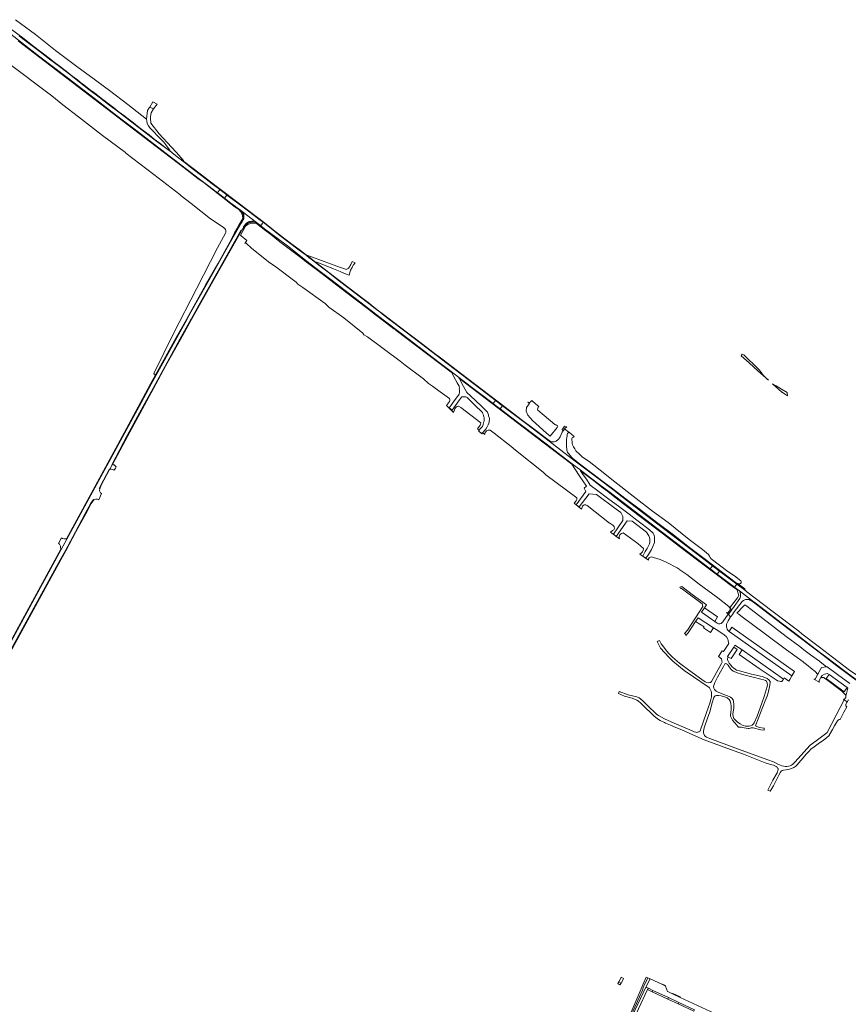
# Model space of a CAD drawing. Header units: metres. Extents: x 151213 to 156373, y 469495 to 475754.
# Tile 223 of 230: x 153231 to 154028, y 474342 to 475288. Entities that reach past the tile are written whole.
import ezdxf

# ---------------------------------------------------------------- set-up
doc = ezdxf.new("R2010")
doc.units = ezdxf.units.M
for name, color, linetype, lineweight in [('B-WE-OG-TERREIN_BEGROEID-GV', 252, 'Continuous', 18), ('B-WE-VH-GESLOTENVERHARDING-GV', 252, 'Continuous', 18), ('B-WE-VH-GESLOTENVERHARDING_ASFALT-GV', 252, 'Continuous', 18), ('B-WE-VH-GESLOTENVERHARDING_BETON-GV', 252, 'Continuous', 18), ('B-WE-VH-HALFVERHARDING_GRASBETONSTEEN-GV', 252, 'Continuous', 18), ('B-WE-VH-ONVERHARD-GV', 252, 'Continuous', 18), ('B-WE-VH-OPENVERHARDING-GV', 252, 'Continuous', 18), ('B-WE-VH-OPENVERHARDING_BETONELEMENT-GV', 252, 'Continuous', 18), ('B-WE-VH-OPENVERHARDING_BETONSTRAATSTEEN-GV', 252, 'Continuous', 18), ('B-WE-VH-OPENVERHARDING_STRAATBAKSTEEN-GV', 252, 'Continuous', 18), ('B-WE-VH-OPENVERHARDING_TEGEL-GV', 252, 'Continuous', 18)]:
    doc.layers.add(name, color=color, linetype=linetype, lineweight=lineweight)

msp = doc.modelspace()

# ---------------------------------------------------------------- linework, layer by layer
at = {"layer": 'B-WE-OG-TERREIN_BEGROEID-GV', "flags": 128}
for points in [[(153220.729, 475280.911), (153235.296, 475269.756), (153242.207, 475264.477), (153252.818, 475256.325), (153260.712, 475250.238), (153262.793, 475248.649), (153264.297, 475247.494), (153267.835, 475244.763), (153275.711, 475238.7), (153279.724, 475235.626), (153283.493, 475232.738), (153286.29, 475230.602), (153289.734, 475227.942), (153292.833, 475225.563), (153296.374, 475222.862), (153299.347, 475220.589), (153301.951, 475218.578), (153304.488, 475216.63), (153306.689, 475214.924), (153309.515, 475212.793), (153311.175, 475211.503), (153313.17, 475209.981), (153315.134, 475208.463), (153317.156, 475206.912), (153319.014, 475205.463), (153321.176, 475203.836), (153323.189, 475202.274), (153325.495, 475200.457), (153328.884, 475197.867), (153331.798, 475195.675), (153334.16, 475193.802), (153336.586, 475191.973), (153340.431, 475189.039), (153344.311, 475186.048), (153348.571, 475182.724), (153355.521, 475177.419), (153360.557, 475173.524), (153362.708, 475171.859), (153364.841, 475170.226), (153367.568, 475168.16), (153371.056, 475165.515), (153374.866, 475162.659), (153375.945, 475161.93), (153375.54, 475162.96), (153369.571, 475170.58), (153363.6, 475176.706), (153359.95, 475180.43), (153356.176, 475184.397), (153354.844, 475186.195), (153353.779, 475188.348), (153353.202, 475190.812), (153353.104, 475192.604), (153335.17, 475206.69), (153317.5, 475220.14), (153312.52, 475223.67), (153302.63, 475231.09), (153286.09, 475243.12), (153265.6, 475258.68), (153246.42, 475274.13), (153227.23, 475288.26)], [(153189.809, 475269.958), (153190.892, 475269.171), (153217.956, 475248.083), (153261.891, 475214.927), (153272.624, 475206.368), (153287.776, 475194.817), (153310.636, 475176.815), (153332.734, 475160.432), (153333.214, 475159.942), (153360.074, 475139.558), (153384.935, 475120.223), (153386.443, 475118.964), (153396.101, 475111.688), (153414.489, 475096.739), (153425.848, 475089.415), (153428.459, 475087.485)], [(153428.852, 475082.867), (153421.363, 475069.007), (153401.139, 475029.624), (153378.913, 474986.497), (153360.411, 474948.715), (153359.996, 474947.868), (153361.788, 474946.715), (153368.227, 474958.285), (153381.676, 474982.679), (153391.344, 475000), (153395.336, 475007.152), (153409.905, 475033.156), (153421.505, 475053.676), (153433.026, 475074.314), (153437.759, 475083.447), (153439.768, 475087.303), (153441.857, 475090.769), (153445.589, 475096.96), (153445.192, 475099.871), (153444.133, 475103.178), (153441.355, 475106.089), (153438.156, 475108.088), (153408.453, 475131.303), (153402.487, 475135.633), (153389.253, 475145.827), (153362.379, 475166.347), (153234.094, 475264.357), (153229.699, 475267.909)], [(153646.448, 474948.915), (153645.973, 474949.279), (153612.925, 474974.323), (153593.165, 474989.472), (153592.033, 474990.315), (153590.835, 474991.153), (153579.709, 474999.82), (153573.339, 475004.337), (153565.348, 475010.574), (153554.927, 475018.576), (153544.318, 475026.577), (153533.276, 475035.311), (153524.741, 475041.648), (153517.639, 475047.164), (153514.209, 475049.75), (153505.353, 475056.564), (153503.345, 475058.117), (153499.238, 475061.236), (153490.038, 475068.072), (153481.282, 475074.798), (153472.615, 475081.634), (153468.841, 475084.541), (153467.687, 475085.285), (153458.796, 475092.288), (153454.308, 475092.652), (153450.736, 475091.726), (153448.222, 475089.742), (153447.155, 475087.815), (153443.46, 475081.142), (153444.203, 475080.47), (153449.347, 475075.818), (153448.03, 475073.8), (153447.505, 475073.032)], [(153448.828, 475073.323), (153454.204, 475068.413), (153471.49, 475054.396), (153476.066, 475051.572), (153497.011, 475035.76), (153498.667, 475033.939), (153503.43, 475030.784), (153524.956, 475015.259), (153528.293, 475011.976), (153542.771, 475001.499), (153561.059, 474986.83), (153562.011, 474985.306), (153565.662, 474983.284), (153596.883, 474960), (153601.731, 474955.969), (153619.352, 474942.825), (153624.21, 474938.538), (153627.944, 474935.823), (153635.318, 474930.494), (153644.317, 474923.991)], [(153673.876, 474898.483), (153671.156, 474894.863), (153672.847, 474893.589), (153673.945, 474894.971), (153675.973, 474897.201), (153676.71, 474899.104), (153677.171, 474901.037), (153677.649, 474902.378), (153677.667, 474903.408), (153677.527, 474904.083), (153677.614, 474905.093), (153677.527, 474905.839), (153677.369, 474906.498), (153677.184, 474907.27), (153677.061, 474908.06), (153676.262, 474909.193), (153676.078, 474910.49), (153668.458, 474918.024), (153661.207, 474924.994), (153660.812, 474925.266), (153659.89, 474925.661), (153659.162, 474925.784), (153658.398, 474925.793), (153657.291, 474925.732), (153656.748, 474925.709), (153656.3, 474925.617), (153655.984, 474925.389), (153654.097, 474922.852), (153650.05, 474917.234), (153646.925, 474912.818), (153643.992, 474915.074), (153645.854, 474917.594), (153649.804, 474923.08), (153653.008, 474927.364), (153653.526, 474928.321), (153654.026, 474930.288), (153654.053, 474931.288), (153654.061, 474932.28), (153653.752, 474933.244), (153653.794, 474934.117), (153653.658, 474935.958), (153651.858, 474939.022), (153650.26, 474941.981), (153648.61, 474945.009), (153646.448, 474948.915)], [(153653.578, 474943.445), (153657.762, 474935.686), (153661.027, 474929.822), (153664.591, 474926.767), (153674.968, 474916.725), (153680.884, 474910.922), (153681.117, 474909.884), (153681.784, 474908.313), (153681.951, 474907.364), (153682.614, 474905.758), (153682.675, 474905.065), (153682.671, 474904.235), (153682.68, 474903.502), (153682.605, 474902.51), (153682.465, 474901.443), (153682.07, 474900.223), (153681.394, 474898.599), (153680.463, 474896.808), (153679.37, 474894.638), (153676.171, 474891.068), (153678.222, 474889.511)], [(153838.637, 474771.783), (153840.396, 474771.237), (153847.023, 474769.179), (153853.299, 474766.42), (153863.205, 474761.218), (153865.198, 474759.906), (153865.789, 474759.516), (153865.851, 474759.475), (153872.39, 474754.997), (153884.36, 474745.57), (153902.33, 474732.28), (153912.75, 474724.08), (153913.59, 474723.03), (153913.83, 474722.55), (153914.03, 474721.68), (153914.04, 474720.98), (153913.98, 474720.51), (153913.76, 474720.09), (153911.78, 474718.1), (153911.5, 474718), (153911.18, 474718.09), (153910.79, 474718.16), (153912.365, 474716.557), (153912.571, 474716.786), (153912.774, 474717.061), (153915.443, 474720.677), (153914.264, 474723.497), (153921.298, 474732.421), (153922.621, 474734.802), (153920.97, 474739.9), (153920.443, 474740.287), (153918.71, 474741.56), (153914.21, 474744.9), (153903.34, 474753.32), (153882.79, 474768.58), (153865.49, 474781.88), (153850.02, 474793.64), (153826.82, 474811.39), (153803.37, 474829.16), (153796.46, 474834.5), (153792, 474837.92), (153782.64, 474845.08), (153775.05, 474850.88), (153770.749, 474854.219), (153770.222, 474854.628), (153772.912, 474850.765), (153775.969, 474846.409), (153779.63, 474840.88), (153786.951, 474835.367), (153796.38, 474828.134), (153808.125, 474819.46), (153816.992, 474812.859), (153824.401, 474807.135), (153828.334, 474804.133), (153835.146, 474799.041), (153839.307, 474795.6), (153839.992, 474794.441), (153840.729, 474793.142), (153840.975, 474792.317), (153841.326, 474791.123), (153841.554, 474790.193), (153841.572, 474788.981), (153841.572, 474786.98), (153841.326, 474785.628), (153839.816, 474781.748), (153838.482, 474778.763), (153835.813, 474774.137), (153833.144, 474770.476), (153830.326, 474772.495), (153832.495, 474776.849), (153834.338, 474779.816), (153836.506, 474784.214), (153837.068, 474785.988), (153836.98, 474788.656), (153836.524, 474790.394), (153835.98, 474791.904), (153833.803, 474795.468), (153819.915, 474806.055), (153815.227, 474806.415), (153804.693, 474791.465), (153801.998, 474793.607), (153810.961, 474806.67), (153811.049, 474810.726), (153808.977, 474814.307), (153804.64, 474817.52), (153785.731, 474831.777), (153778.585, 474832.549), (153768.999, 474819.803), (153766.216, 474821.743), (153775.443, 474834.48), (153773.95, 474837.693), (153775.952, 474839.888), (153768.894, 474849.948), (153761.8, 474861), (153734, 474882.07), (153666.53, 474933.51), (153655.575, 474941.914), (153653.578, 474943.445)], [(153644.48, 474921.259), (153641.489, 474917.358), (153648.216, 474910.694), (153649.432, 474914.112)], [(153653.033, 474916.667), (153655.194, 474915.381), (153674.315, 474900.606)], [(153683.503, 474893.506), (153687.208, 474890.643), (153703.48, 474877.81), (153707.882, 474874.226), (153734.473, 474853.324), (153736.835, 474850.572), (153766.642, 474828.489)], [(153756.87, 474883.343), (153756.931, 474878.365)], [(153757.314, 474888.355), (153757.071, 474886.375)], [(153921.93, 474746.07), (153922.69, 474745.9), (153923.37, 474746), (153924.08, 474746.12), (153924.49, 474746.44), (153924.74, 474746.79), (153924.81, 474747.3), (153924.69, 474747.84), (153924.4, 474748.63), (153918.19, 474753.44), (153912.04, 474757.82), (153895.8, 474769.95), (153894.91, 474771.17), (153894.29, 474772.42), (153893.43, 474773.95), (153887.65, 474778.88), (153874.74, 474788.47), (153854.7, 474804.81), (153839.61, 474815.78), (153823.91, 474827.79), (153815.26, 474834.51), (153808.92, 474839.4), (153800.29, 474846.08), (153793.58, 474851.76), (153778.46, 474863.45), (153772.07, 474867.5), (153769.24, 474870.41), (153765.86, 474873.7), (153764.72, 474875.65), (153763.49, 474877.44), (153763.1, 474878.26), (153762.79, 474879.01), (153762.65, 474879.6), (153762.32, 474880.92), (153762.36, 474881.4), (153762.19, 474882.69), (153762.04, 474884.14), (153761.99, 474884.73), (153761.94, 474885.22), (153761.94, 474885.64), (153762.22, 474886.17), (153762.977, 474886.71), (153763.822, 474887.135), (153764.34, 474887.653), (153759.595, 474891.323), (153758.97, 474891.807)], [(153758.978, 474870.706), (153761.659, 474867.69), (153762.977, 474866.309), (153770.49, 474860.35), (153793.02, 474843.44), (153801.23, 474837.14), (153804.72, 474834.5), (153814.12, 474827.33), (153826.59, 474817.85), (153844.55, 474804.17), (153859.76, 474792.95), (153875.1, 474780.71), (153889.1, 474770.11), (153918.96, 474747.62), (153920.24, 474746.62), (153921.12, 474746.24), (153921.93, 474746.07)], [(153766.186, 474825.607), (153764.059, 474823.272), (153771.097, 474817.673), (153772.292, 474820.55)], [(153776.819, 474821.165), (153798.313, 474804.285), (153798.382, 474804.231), (153801.372, 474802.11), (153802.078, 474801.602)], [(153801.099, 474797.014), (153799.177, 474795.4), (153807.621, 474789.14)], [(153811.462, 474794.849), (153825.464, 474784.774), (153828.248, 474781.932), (153830.742, 474779.736)], [(153827.18, 474774.489), (153835.548, 474768.635)], [(153814.807, 474319.285), (153833.228, 474358.153), (153833.743, 474357.909), (153833.654, 474357.952), (153833.554, 474358.018), (153833.526, 474358.048), (153833.491, 474358.098), (153833.46, 474358.17), (153833.444, 474358.268), (153833.457, 474358.367), (153836.938, 474365.781), (153837.048, 474365.944), (153837.242, 474366.025), (153834.99, 474366.938), (153834.924, 474366.969), (153831.56, 474359.74), (153830.98, 474358.34), (153829.78, 474355.27), (153826.89, 474348.77), (153816.3, 474325.27)]]:
    msp.add_lwpolyline(points, dxfattribs=at)
at = {"layer": 'B-WE-OG-TERREIN_BEGROEID-GV'}
for points in [[(153428.459, 475087.485, -0.1196466), (153429.321, 475085.612)], [(153429.321, 475085.612, -0.2038544), (153428.852, 475082.867)], [(153447.505, 475073.032, -0.2982659), (153448.828, 475073.323)], [(153644.317, 474923.991, -0.2647039), (153644.48, 474921.259)], [(153649.432, 474914.112, -0.213585), (153652.608, 474916.582)], [(153652.608, 474916.582, -0.0226256), (153653.033, 474916.667)], [(153674.315, 474900.606, -0.1709786), (153673.876, 474898.483)], [(153678.222, 474889.511, -0.4918), (153683.503, 474893.506)], [(153757.071, 474886.375, 0.022088), (153756.87, 474883.343)], [(153757.928, 474890.353, 0.088076), (153757.314, 474888.355)], [(153758.97, 474891.807, 0.074474), (153757.928, 474890.353)], [(153756.931, 474878.365, 0.0172802), (153757.237, 474874.311)], [(153757.237, 474874.311, 0.0809808), (153757.74, 474872.523)], [(153757.74, 474872.523, 0.0814942), (153758.978, 474870.706)], [(153766.642, 474828.489, -0.1811996), (153766.186, 474825.607)], [(153772.292, 474820.55, -0.1738558), (153773.828, 474821.801)], [(153773.828, 474821.801, -0.2811013), (153776.819, 474821.165)], [(153802.078, 474801.602, -0.5450035), (153801.099, 474797.014)], [(153807.621, 474789.14, -0.4576157), (153811.462, 474794.849)], [(153830.742, 474779.736, -0.3254751), (153827.18, 474774.489)], [(153835.548, 474768.635, -0.409974), (153838.637, 474771.783)]]:
    msp.add_lwpolyline(points, format="xyb", dxfattribs=at)
at = {"layer": 'B-WE-OG-TERREIN_BEGROEID-GV', "flags": 128}
for points in [[(153920.666, 474717.635), (153922.36, 474716.82), (153924.5, 474715.18), (153948.11, 474697.36), (153968.23, 474682.53), (153984.31, 474670.75), (153985, 474670.17), (153987.56, 474668.21), (153993.02, 474663.77), (153994.71, 474662.52), (153995.78, 474661.64), (153996.67, 474660.78), (153997.85, 474659.18), (153998.282, 474658.589), (153998.66, 474659.655), (154002.061, 474665.493), (154006.805, 474666.045), (154000.58, 474670.97), (154000, 474671.401), (153991.44, 474677.76), (153986.33, 474681.36), (153985, 474682.45), (153981.07, 474685.77), (153968.15, 474695.28), (153934.49, 474721.18), (153930.187, 474724.325), (153928.207, 474725.773), (153926.833, 474724.29)], [(154009.327, 474658.818), (154007.289, 474659.498), (154006.253, 474659.384), (154004.866, 474659.041), (154002.719, 474657.659), (154001.587, 474656.526), (154001.247, 474655.897), (154002.42, 474655.47), (154002.507, 474655.759), (154003.14, 474655.89), (154003.4, 474655.89), (154003.79, 474655.83), (154004.13, 474655.72), (154004.6, 474655.43), (154005.24, 474654.95), (154006.63, 474653.74), (154018.59, 474644.97), (154021.63, 474642.65), (154022.65, 474641.73), (154024.89, 474639.37), (154025.33, 474638.75), (154025.43, 474638.188), (154025.908, 474640.343), (154027.4, 474645.54), (154026.713, 474646.046), (154023.718, 474641.98), (154012.56, 474650.214), (154006.485, 474654.85)], [(153834.924, 474366.969), (153833.54, 474367.616), (153830.14, 474360.34), (153829.56, 474358.88), (153815.15, 474325.15), (153815.731, 474324.893), (153815.739, 474324.9), (153815.798, 474324.944), (153816.3, 474325.27), (153826.89, 474348.77), (153829.78, 474355.27), (153830.98, 474358.34), (153831.56, 474359.74)]]:
    msp.add_lwpolyline(points, close=True, dxfattribs=at)
at = {"layer": 'B-WE-VH-GESLOTENVERHARDING-GV', "flags": 128}
msp.add_lwpolyline([(153230.461, 475272.841), (153234.166, 475270.008), (153243.167, 475263.138), (153250.915, 475257.227), (153259.764, 475250.391), (153269.35, 475243.099), (153280.154, 475234.789), (153288.57, 475228.328), (153297.699, 475221.27), (153307.602, 475213.708), (153316.614, 475206.814), (153327.628, 475198.293), (153335.939, 475191.856), (153344.799, 475185.114), (153354.339, 475177.74), (153363.047, 475171.091), (153371.158, 475164.911), (153376.91, 475160.8), (153377.472, 475160.376), (153377.693, 475160.751), (153375.945, 475161.93), (153374.866, 475162.659), (153371.056, 475165.515), (153367.568, 475168.16), (153364.841, 475170.226), (153362.708, 475171.859), (153360.557, 475173.524), (153355.521, 475177.419), (153348.571, 475182.724), (153344.311, 475186.048), (153340.431, 475189.039), (153336.586, 475191.973), (153334.16, 475193.802), (153331.798, 475195.675), (153328.884, 475197.867), (153325.495, 475200.457), (153323.189, 475202.274), (153321.176, 475203.836), (153319.014, 475205.463), (153317.156, 475206.912), (153315.134, 475208.463), (153313.17, 475209.981), (153311.175, 475211.503), (153309.515, 475212.793), (153306.689, 475214.924), (153304.488, 475216.63), (153301.951, 475218.578), (153299.347, 475220.589), (153296.374, 475222.862), (153292.833, 475225.563), (153289.734, 475227.942), (153286.29, 475230.602), (153283.493, 475232.738), (153279.724, 475235.626), (153275.711, 475238.7), (153267.835, 475244.763), (153264.297, 475247.494), (153262.793, 475248.649), (153260.712, 475250.238), (153252.818, 475256.325), (153242.207, 475264.477), (153235.296, 475269.756), (153220.729, 475280.911)], dxfattribs=at)
msp.add_lwpolyline([(153809.292, 474361.803), (153807, 474363.258), (153806.333, 474361.461), (153808.218, 474360.403)], close=True, dxfattribs=at)
at = {"layer": 'B-WE-VH-GESLOTENVERHARDING_ASFALT-GV', "flags": 128}
for points in [[(153219.733, 475276.51), (153235.67, 475264.102), (153250.641, 475252.694), (153276.648, 475232.684), (153302.59, 475212.935), (153317.272, 475201.616), (153329.535, 475192.138), (153341.121, 475183.193), (153367.734, 475162.823), (153383.094, 475151.065), (153402.787, 475135.988), (153413.075, 475128.198), (153421.304, 475121.728), (153423.629, 475124.854), (153416.097, 475130.587), (153406.276, 475138.066), (153398.346, 475144.168), (153388.83, 475151.439), (153387.06, 475152.813), (153386.18, 475153.723), (153383.893, 475155.519), (153377.76, 475160.158), (153377.472, 475160.376), (153376.91, 475160.8), (153371.158, 475164.911), (153363.047, 475171.091), (153354.339, 475177.74), (153344.799, 475185.114), (153335.939, 475191.856), (153327.628, 475198.293), (153316.614, 475206.814), (153307.602, 475213.708), (153297.699, 475221.27), (153288.57, 475228.328), (153280.154, 475234.789), (153269.35, 475243.099), (153259.764, 475250.391), (153250.915, 475257.227), (153243.167, 475263.138), (153234.166, 475270.008), (153230.461, 475272.841)], [(153462.837, 475090.146), (153465.037, 475093.458), (153462.37, 475095.48), (153452.28, 475103.17), (153440.879, 475111.812), (153437.222, 475114.453), (153430.381, 475119.696), (153428.04, 475116.634), (153434.199, 475111.784), (153438.444, 475108.665), (153440.603, 475107.134)], [(153446.589, 475088.109), (153446.037, 475088.439), (153447.382, 475090.334), (153448.319, 475091.7), (153449.236, 475092.759), (153450.051, 475093.309), (153450.989, 475093.799), (153452.13, 475094.186), (153453.047, 475094.39), (153454.412, 475094.573), (153455.553, 475094.532), (153456.593, 475094.41), (153457.542, 475093.969), (153458.863, 475093.264), (153445.106, 475103.82), (153445.548, 475103.254), (153445.955, 475102.582), (153446.261, 475101.828), (153446.485, 475100.972), (153446.648, 475099.892), (153446.628, 475098.2), (153446.465, 475096.876), (153446.22, 475096.061), (153445.731, 475095.368), (153444.916, 475093.982), (153443.985, 475092.546), (153433.798, 475074.67), (153421.941, 475053.431), (153410.341, 475032.911), (153395.772, 475006.908), (153391.917, 475000), (153391.781, 474999.756), (153382.113, 474982.436), (153368.664, 474958.043), (153357.406, 474937.812), (153347.793, 474919.943), (153332.132, 474890.965), (153276.533, 474788.909), (153271.087, 474778.914), (153214.778, 474675.554)], [(153441.967, 475106.172), (153445.106, 475103.82), (153458.863, 475093.264), (153462.321, 475090.556), (153462.571, 475090.357), (153462.837, 475090.146)], [(153385.21, 474981.114), (153395.705, 475000), (153395.84, 475000.243), (153403.449, 475013.934), (153419.171, 475041.768), (153443.781, 475085.429), (153444.217, 475085.183)], [(153219.489, 474676.652), (153270.183, 474769.03), (153275.045, 474777.801), (153284.763, 474795.945), (153294.192, 474813.434), (153299.51, 474823.283), (153302.056, 474826.927), (153302.466, 474826.641), (153304.391, 474827.255), (153306.065, 474827.159), (153307.307, 474826.782), (153309.821, 474832.621), (153308.96, 474833.5), (153307.84, 474835.4), (153308.098, 474837.252), (153307.638, 474837.449), (153309.093, 474840.848), (153317.159, 474855.896), (153317.46, 474856.455), (153317.9, 474856.218), (153320.161, 474860.426), (153320.313, 474860.708), (153319.898, 474860.992), (153334.583, 474888.327), (153346.397, 474910.291), (153353.048, 474922.487), (153359.324, 474933.995), (153370.999, 474955.273), (153385.21, 474981.114)], [(154029.082, 474650.131), (154017.459, 474658.716), (154007.346, 474666.108), (154006.805, 474666.045), (154002.061, 474665.493), (153998.66, 474659.655), (153998.282, 474658.589), (153996.202, 474654.594), (153994.755, 474654.299), (153999.317, 474651.578), (153999.831, 474651.149), (153999.664, 474652.971), (154001.247, 474655.897), (154001.587, 474656.526), (154002.719, 474657.659), (154004.866, 474659.041), (154006.253, 474659.384), (154007.289, 474659.498), (154009.327, 474658.818), (154026.713, 474646.046), (154027.4, 474645.54), (154025.908, 474640.343), (154025.43, 474638.188), (154025.439, 474638.139), (154025.26, 474636.53), (154025.005, 474636.218), (154024.309, 474635.364), (154023.98, 474634.96), (154023.111, 474634.862), (154023.923, 474634.289), (154026.628, 474632.38), (154026.905, 474632.752), (154027.568, 474633.871), (154027.84, 474634.33)]]:
    msp.add_lwpolyline(points, dxfattribs=at)
for points in [[(153421.304, 475121.728), (153423.157, 475120.385), (153425.132, 475118.842), (153426.409, 475117.899), (153428.04, 475116.634), (153430.381, 475119.696), (153428.904, 475120.82), (153426.468, 475122.693), (153425.486, 475123.484), (153423.629, 475124.854)], [(153368.664, 474958.043), (153382.113, 474982.436), (153391.781, 474999.756), (153391.917, 475000), (153395.772, 475006.908), (153410.341, 475032.911), (153421.941, 475053.431), (153433.798, 475074.67), (153443.985, 475092.546), (153443.551, 475092.794), (153433.362, 475074.916), (153433.026, 475074.314), (153421.505, 475053.676), (153409.905, 475033.156), (153395.336, 475007.152), (153391.344, 475000), (153381.676, 474982.679), (153368.227, 474958.285), (153361.788, 474946.715), (153356.967, 474938.052), (153347.353, 474920.18), (153331.693, 474891.204), (153276.094, 474789.148), (153276.533, 474788.909), (153332.132, 474890.965), (153347.793, 474919.943), (153357.406, 474937.812)], [(153465.037, 475093.458), (153462.837, 475090.146), (153467.887, 475086.239), (153477.42, 475079.148), (153488.473, 475070.68), (153507.639, 475055.687), (153518.837, 475047.264), (153531.511, 475037.542), (153544.151, 475027.743), (153555.327, 475019.164), (153563.539, 475012.938), (153567.74, 475009.731), (153580.719, 474999.776), (153598.808, 474985.965), (153634.366, 474958.775), (153646.008, 474949.922), (153652.996, 474944.608), (153665.526, 474935.08), (153674.62, 474928.07), (153686.275, 474919.212), (153688.664, 474922.266), (153685.352, 474924.752), (153662.44, 474942.19), (153642.217, 474957.69), (153617.497, 474976.479), (153601.333, 474988.833), (153586.977, 474999.804), (153581.656, 475003.904), (153577.544, 475007.073), (153574.121, 475009.667), (153573.166, 475010.366), (153571.59, 475011.587), (153570.136, 475012.708), (153566.685, 475015.338), (153557.44, 475022.352), (153547.841, 475029.765), (153537.345, 475037.855), (153527.665, 475045.358), (153518.753, 475052.266), (153513.908, 475056.062), (153511.439, 475057.932), (153509.181, 475059.646), (153506.412, 475061.76), (153504.237, 475063.403), (153499.953, 475066.685), (153479.999, 475081.878), (153471.148, 475088.703)], [(153395.705, 475000), (153385.21, 474981.114), (153370.999, 474955.273), (153359.324, 474933.995), (153353.048, 474922.487), (153346.397, 474910.291), (153334.583, 474888.327), (153319.898, 474860.992), (153320.313, 474860.708), (153335.023, 474888.09), (153346.837, 474910.053), (153353.332, 474921.963), (153359.763, 474933.755), (153371.437, 474955.032), (153385.648, 474980.872), (153396.277, 475000), (153403.885, 475013.69), (153419.606, 475041.522), (153444.217, 475085.183), (153443.781, 475085.429), (153419.171, 475041.768), (153403.449, 475013.934), (153395.84, 475000.243)], [(153688.664, 474922.266), (153686.275, 474919.212), (153688.385, 474917.609), (153690.853, 474915.734), (153692.963, 474914.13), (153695.359, 474917.127), (153693.208, 474918.695), (153690.721, 474920.591)], [(153894.964, 474760.29), (153897.137, 474763.202), (153882.19, 474774.58), (153856.78, 474794.01), (153826.86, 474816.83), (153807.55, 474831.64), (153803.85, 474834.5), (153802.55, 474835.5), (153785.7, 474848.32), (153767.719, 474861.908), (153762.626, 474865.756), (153740.171, 474882.983), (153718.31, 474899.623), (153695.359, 474917.127), (153692.963, 474914.13), (153702.95, 474906.54), (153737.27, 474880.4), (153751.81, 474869.37), (153761.448, 474861.857), (153765.149, 474858.994), (153769.579, 474855.715), (153769.827, 474855.531), (153775.82, 474851.06), (153788.06, 474841.76), (153797.62, 474834.51), (153816.32, 474820.26), (153849.19, 474795.18), (153874.64, 474775.66)], [(153309.093, 474840.848), (153307.638, 474837.449), (153308.098, 474837.252), (153309.544, 474840.631), (153317.6, 474855.66), (153317.9, 474856.218), (153317.46, 474856.455), (153317.159, 474855.896)], [(153284.763, 474795.945), (153275.045, 474777.801), (153270.183, 474769.03), (153219.489, 474676.652), (153219.94, 474676.412), (153270.621, 474768.789), (153275.484, 474777.562), (153285.203, 474795.708), (153294.632, 474813.197), (153299.936, 474823.02), (153302.466, 474826.641), (153302.056, 474826.927), (153299.51, 474823.283), (153294.192, 474813.434)], [(153270.648, 474779.153), (153214.339, 474675.795), (153214.778, 474675.554), (153271.087, 474778.914)], [(153897.137, 474763.202), (153894.964, 474760.29), (153897.078, 474758.692), (153899.576, 474756.802), (153901.69, 474755.204), (153903.894, 474758.084), (153901.774, 474759.674), (153901.54, 474759.85), (153899.246, 474761.597)], [(153920.539, 474745.599), (153903.894, 474758.084), (153901.69, 474755.204), (153918.302, 474742.641)], [(153903.15, 474700.39), (153908.309, 474696.775), (153910.743, 474694.926), (153911.901, 474692.802), (153912.384, 474691.306), (153912.625, 474689.279), (153912.818, 474688.652), (153907.606, 474680.882), (153906.496, 474681.413), (153902.828, 474676.008), (153905.965, 474673.739), (153906.255, 474671.906), (153906.592, 474670.651), (153905.82, 474669.203), (153896.168, 474652.022), (153895.396, 474651.105), (153894.576, 474650.912), (153893.417, 474650.671), (153891.825, 474651.009), (153890.136, 474651.781), (153887.047, 474653.856), (153874.065, 474663.267), (153865.523, 474669.734), (153858.718, 474675.236), (153855.34, 474678.807), (153853.168, 474681.268), (153848.969, 474686.48), (153847.715, 474688.218), (153846.074, 474691.403), (153843.902, 474690.341), (153847.28, 474684.164), (153855.099, 474675.332), (153859.008, 474671.568), (153870.108, 474662.495), (153878.794, 474656.51), (153892.163, 474647.389), (153893.755, 474646.521), (153894.431, 474645.845), (153895.3, 474644.059), (153895.83, 474642.611), (153896.072, 474641.212), (153896.12, 474640.005), (153896.216, 474638.461), (153896.072, 474637.158), (153895.879, 474635.807), (153895.541, 474634.552), (153894.479, 474631.27), (153891.342, 474622.004), (153885.358, 474604.582), (153885.02, 474604.003), (153884.441, 474603.665), (153883.765, 474603.424), (153883.234, 474603.231), (153882.607, 474603.134), (153881.931, 474603.038), (153881.304, 474603.183), (153879.711, 474603.617), (153877.684, 474604.486), (153873.244, 474606.513), (153860.455, 474611.821), (153851.141, 474616.02), (153845.253, 474619.253), (153843.709, 474620.219), (153834.395, 474629.34), (153830.389, 474633.152), (153828.024, 474635.421), (153826.528, 474636.338), (153824.308, 474637.206), (153816.056, 474639.185), (153807.61, 474642.225), (153806.872, 474640.447), (153812.635, 474638.01), (153819.846, 474635.928), (153824.468, 474634.023), (153826.169, 474633.058), (153828.32, 474631.025), (153830.325, 474629.104), (153834.118, 474625.404), (153836.495, 474623.085), (153840.667, 474619.017), (153844.247, 474616.097), (153846.964, 474614.447), (153850.976, 474612.492), (153852.091, 474612.022), (153855.171, 474610.725), (153856.839, 474610.023), (153862.072, 474607.82), (153869.216, 474604.706), (153872.43, 474603.304), (153889.215, 474595.987), (153917.907, 474585.425), (153926.997, 474582.022), (153947.818, 474573.846), (153954.14, 474571.942), (153955.841, 474571.409), (153957.644, 474570.647), (153958.253, 474570.393), (153958.787, 474570.012), (153959.218, 474569.454), (153959.599, 474568.921), (153959.98, 474568.286), (153960.208, 474567.854), (153960.208, 474567.169), (153960.056, 474566.305), (153959.65, 474565.239), (153959.244, 474564.249), (153955.257, 474557.114), (153950.458, 474547.567), (153952.736, 474546.412), (153955.74, 474551.756), (153960.945, 474561.989), (153962.494, 474564.756), (153963.255, 474565.62), (153964.169, 474566.331), (153965.439, 474566.686), (153967.978, 474567.194), (153971.101, 474567.829), (153973.158, 474568.463), (153975.443, 474569.352), (153977.22, 474570.444), (153978.16, 474571.434), (153980.242, 474573.923), (153984.228, 474578.595), (153987.275, 474582.073), (153990.094, 474585.069), (153991.871, 474586.897), (153994.817, 474589.183), (153997.584, 474591.189), (154000.174, 474592.966), (154002.612, 474594.718), (154005.151, 474596.521), (154007.207, 474598.095), (154009.162, 474599.821), (154012.565, 474605.763), (154014.469, 474609.394), (154017.262, 474614.142), (154017.973, 474614.751), (154018.963, 474615.285), (154019.573, 474615.539), (154020.055, 474615.488), (154023.509, 474622.371), (154026.325, 474627.472), (154025.956, 474627.841), (154025.448, 474628.488), (154025.356, 474629.388), (154025.471, 474630.219), (154026.117, 474631.35), (154026.628, 474632.38), (154023.923, 474634.289), (154016.123, 474619.601), (154007.443, 474602.912), (154007.028, 474602.497), (153996.802, 474594.787), (153991.239, 474590.77), (153976.466, 474574.336), (153974.343, 474572.373), (153973.027, 474571.519), (153971.919, 474571.035), (153970.165, 474570.596), (153968.503, 474570.296), (153967.256, 474570.273), (153965.779, 474570.435), (153963.955, 474570.896), (153962.224, 474571.496), (153960.101, 474572.512), (153957.123, 474574.105), (153955.876, 474574.82), (153950.406, 474576.713), (153921.252, 474587.1), (153894.638, 474597.188), (153891.337, 474598.457), (153890.367, 474598.988), (153889.49, 474600.188), (153888.798, 474601.55), (153888.521, 474602.75), (153888.498, 474604.135), (153888.775, 474605.89), (153889.236, 474607.459), (153892.537, 474616.646), (153894.522, 474622.717), (153896.969, 474631.396), (153898.516, 474636.728), (153899.046, 474637.467), (153899.831, 474638.113), (153900.985, 474638.575), (153902.832, 474638.529), (153905.625, 474638.067), (153908.649, 474637.236), (153911.165, 474636.197), (153913.15, 474634.743), (153914.304, 474632.989), (153914.951, 474630.935), (153915.112, 474628.118), (153915.02, 474625.349), (153914.766, 474622.279), (153914.489, 474620.063), (153914.627, 474618.77), (153915.112, 474617.454), (153916.382, 474614.754), (153917.859, 474612.815), (153918.897, 474611.976), (153920.053, 474610.557), (153922.199, 474607.921), (153922.706, 474608.083), (153925.061, 474608.036), (153927.623, 474607.367), (153931.478, 474606.836), (153932.424, 474606.905), (153934.363, 474607.413), (153935.817, 474607.506), (153936.395, 474607.436), (153943.666, 474605.52), (153946.713, 474605.174), (153946.828, 474607.044), (153942.05, 474607.783), (153938.587, 474609.214), (153938.518, 474609.352), (153938.879, 474610.373), (153947.952, 474633.49), (153949.641, 474637.93), (153951.089, 474642.467), (153952.343, 474648.403), (153952.729, 474651.347), (153952.536, 474651.974), (153951.282, 474653.47), (153949.737, 474654.773), (153947.469, 474655.787), (153945.008, 474656.704), (153934.632, 474659.068), (153923.194, 474662.06), (153920.347, 474662.977), (153917.548, 474664.763), (153916.052, 474666.066), (153914.748, 474667.514), (153913.156, 474669.637), (153911.853, 474672.05), (153911.612, 474673.064), (153911.708, 474674.126), (153912.335, 474675.38), (153911.623, 474675.86), (153917.644, 474685.129), (153918.706, 474686.77), (153925.559, 474682.282), (153965.296, 474654.13), (153966.049, 474655.4), (153970.586, 474652.264), (153971.455, 474653.856), (153973.606, 474657.465), (153913.252, 474700.09), (153913.059, 474700.09), (153912.77, 474700.234), (153912.046, 474701.248), (153911.37, 474702.406), (153910.839, 474703.709), (153910.55, 474704.674), (153910.598, 474705.833), (153910.791, 474707.087), (153911.322, 474708.439), (153912.094, 474710.224), (153914.64, 474714.242), (153912.365, 474716.557), (153907.22, 474709.452), (153906.206, 474708.342), (153905.434, 474707.811), (153904.228, 474707.474), (153903.021, 474707.377), (153901.67, 474707.908), (153900.656, 474708.535), (153899.45, 474709.645), (153886.709, 474718.573), (153889.557, 474722.917), (153891.535, 474725.812), (153877.491, 474735.754), (153867.743, 474743.379), (153865.764, 474742.752), (153866.488, 474741.497), (153867.115, 474741.642), (153887.385, 474726.778), (153887.916, 474724.365), (153887.916, 474723.979), (153873.003, 474701.296), (153870.397, 474698.159), (153871.073, 474697.532), (153871.411, 474696.277), (153873.775, 474698.835), (153880.725, 474709.79), (153883.331, 474713.168), (153898.122, 474703.632)], [(153923.019, 474739.074), (153934.624, 474730.298), (153939.374, 474726.58), (153964.52, 474707.44), (153974.598, 474699.69), (154000.212, 474680.224), (154005.872, 474675.94), (154024.306, 474661.879), (154038.196, 474651.553), (154040.614, 474654.799), (154028.967, 474662.933), (154012.44, 474675.49), (154000, 474684.966), (153983.02, 474697.9), (153980.34, 474700.21), (153954.1, 474720.03), (153930.27, 474738.3), (153929.159, 474739.133), (153920.539, 474745.599), (153918.302, 474742.641), (153920.026, 474741.337)], [(153886.709, 474718.573), (153899.45, 474709.645), (153902.056, 474714.133), (153889.557, 474722.917)], [(153895.251, 474699.221), (153898.122, 474703.632), (153883.331, 474713.168), (153880.725, 474709.79), (153889.17, 474704.433), (153888.688, 474703.709)], [(153973.606, 474657.465), (153976.088, 474661.626), (153915.858, 474704.24), (153913.252, 474700.09)], [(153912.335, 474675.38), (153915.038, 474674.077), (153920.781, 474682.812), (153917.644, 474685.129), (153911.623, 474675.86)], [(153925.559, 474682.282), (153922.856, 474678.035), (153942.064, 474664.618), (153958.279, 474653.47), (153959.775, 474652.65), (153961.609, 474652.167), (153962.816, 474652.071), (153963.926, 474652.119), (153964.505, 474652.794), (153965.296, 474654.13)], [(153926.137, 474609.919), (153923.722, 474611.268), (153921.321, 474612.976), (153918.875, 474615.077), (153917.836, 474616.531), (153917.167, 474618.401), (153916.843, 474620.686), (153917.628, 474626.664), (153917.605, 474629.734), (153917.351, 474632.735), (153916.959, 474634.189), (153915.758, 474636.013), (153914.512, 474636.89), (153913.104, 474637.698), (153910.588, 474638.644), (153903.178, 474641.414), (153900.847, 474642.661), (153899.093, 474644.184), (153898.446, 474645.477), (153898.285, 474647.046), (153898.631, 474649.101), (153899.3, 474651.086), (153901.863, 474656.256), (153907.772, 474666.344), (153908.395, 474667.59), (153908.764, 474668.329), (153909.041, 474668.814), (153909.503, 474669.091), (153910.103, 474669.114), (153910.819, 474668.837), (153911.442, 474668.329), (153912.134, 474667.613), (153913.058, 474666.182), (153915.043, 474663.597), (153916.913, 474662.05), (153919.775, 474660.781), (153921.829, 474660.019), (153924.23, 474659.396), (153927.231, 474658.472), (153936.302, 474656.21), (153943.781, 474654.294), (153946.505, 474653.556), (153948.167, 474652.794), (153949.182, 474652.148), (153949.552, 474651.617), (153949.713, 474650.809), (153949.875, 474649.909), (153949.944, 474648.801), (153949.667, 474647.069), (153947.013, 474637.421), (153944.635, 474631.073), (153940.042, 474618.608), (153937.133, 474612.122), (153936.625, 474611.291), (153935.171, 474610.137), (153933.809, 474609.491), (153932.309, 474609.121), (153930.555, 474609.075), (153929.008, 474609.144), (153926.746, 474609.791)], [(154009.327, 474658.818), (154006.485, 474654.85), (154012.56, 474650.214), (154023.718, 474641.98), (154026.713, 474646.046)]]:
    msp.add_lwpolyline(points, close=True, dxfattribs=at)
at = {"layer": 'B-WE-VH-GESLOTENVERHARDING_ASFALT-GV'}
for points in [[(153440.603, 475107.134, 0.0058902), (153441.967, 475106.172)], [(153444.217, 475085.183, -0.06609), (153446.589, 475088.109)]]:
    msp.add_lwpolyline(points, format="xyb", dxfattribs=at)
at = {"layer": 'B-WE-VH-GESLOTENVERHARDING_BETON-GV', "flags": 128}
for points in [[(153807.55, 474831.64), (153826.86, 474816.83), (153856.78, 474794.01), (153882.19, 474774.58), (153897.137, 474763.202), (153899.246, 474761.597), (153901.54, 474759.85), (153901.774, 474759.674), (153903.894, 474758.084), (153920.539, 474745.599), (153921.36, 474745.27), (153922.26, 474745.01), (153922.445, 474744.998), (153920.24, 474746.62), (153918.96, 474747.62), (153889.1, 474770.11), (153875.1, 474780.71), (153859.76, 474792.95), (153844.55, 474804.17), (153826.59, 474817.85), (153814.12, 474827.33), (153804.72, 474834.5), (153801.23, 474837.14), (153793.02, 474843.44), (153770.49, 474860.35), (153762.977, 474866.309), (153762.626, 474865.756), (153767.719, 474861.908), (153785.7, 474848.32), (153802.55, 474835.5), (153803.85, 474834.5)], [(153317.9, 474856.218), (153318.98, 474856.07), (153320.42, 474855.9), (153321.65, 474855.36), (153321.909, 474855.253), (153323.134, 474857.199), (153323.821, 474858.366), (153323.005, 474859.269), (153322.482, 474859.785), (153322.063, 474860.198), (153321.007, 474860.233), (153320.313, 474860.708), (153320.161, 474860.426)]]:
    msp.add_lwpolyline(points, close=True, dxfattribs=at)
msp.add_lwpolyline([(154038.196, 474651.553), (154024.306, 474661.879), (154005.872, 474675.94), (154000.212, 474680.224), (153974.598, 474699.69), (153964.52, 474707.44), (153939.374, 474726.58), (153934.624, 474730.298), (153933.248, 474730.775), (153932.959, 474730.806), (153932.881, 474730.27), (153934.896, 474729.343), (153936.677, 474728.089), (153946.41, 474720.542), (153970.903, 474701.976), (153992.155, 474685.795), (153999.746, 474680.035), (154016.681, 474667.162), (154037.957, 474651.255)], dxfattribs=at)
at = {"layer": 'B-WE-VH-HALFVERHARDING_GRASBETONSTEEN-GV', "flags": 128}
for points in [[(153440.603, 475107.134), (153438.444, 475108.665), (153438.156, 475108.088), (153441.355, 475106.089), (153443.286, 475104.63), (153444.508, 475103.601), (153445.14, 475102.745), (153445.527, 475101.889), (153445.812, 475101.013), (153445.935, 475100.32), (153445.996, 475099.443), (153445.996, 475098.302), (153445.955, 475097.569), (153445.812, 475096.876), (153445.649, 475096.285), (153445.221, 475095.633), (153444.192, 475093.954)], [(153443.551, 475092.794), (153443.985, 475092.546), (153444.916, 475093.982), (153445.731, 475095.368), (153446.22, 475096.061), (153446.465, 475096.876), (153446.628, 475098.2), (153446.648, 475099.892), (153446.485, 475100.972), (153446.261, 475101.828), (153445.955, 475102.582), (153445.548, 475103.254), (153445.106, 475103.82), (153441.967, 475106.172)]]:
    msp.add_lwpolyline(points, dxfattribs=at)
at = {"layer": 'B-WE-VH-HALFVERHARDING_GRASBETONSTEEN-GV'}
for points in [[(153441.967, 475106.172, -0.0058902), (153440.603, 475107.134)], [(153444.192, 475093.954, -0.0317339), (153443.551, 475092.794)]]:
    msp.add_lwpolyline(points, format="xyb", dxfattribs=at)
at = {"layer": 'B-WE-VH-HALFVERHARDING_GRASBETONSTEEN-GV', "flags": 128}
for points in [[(153460.872, 475091.367), (153462.108, 475090.26), (153462.202, 475090.379), (153462.321, 475090.556), (153458.863, 475093.264), (153457.542, 475093.969), (153456.593, 475094.41), (153455.553, 475094.532), (153454.412, 475094.573), (153453.047, 475094.39), (153452.13, 475094.186), (153450.989, 475093.799), (153450.051, 475093.309), (153449.236, 475092.759), (153448.319, 475091.7), (153447.382, 475090.334), (153446.037, 475088.439), (153446.589, 475088.109), (153448.013, 475090.13), (153448.719, 475091.067), (153449.363, 475091.722), (153450.118, 475092.388), (153450.872, 475092.732), (153452.215, 475093.153), (153452.881, 475093.375), (153453.858, 475093.553), (153454.868, 475093.697), (153455.911, 475093.575), (153457.343, 475093.231), (153458.59, 475092.983), (153459.518, 475092.299)], [(153550.837, 475055.76), (153549.555, 475053.007), (153548.961, 475051.825), (153548.595, 475051.037), (153546.93, 475049.05), (153545.066, 475048.24), (153542.835, 475048.906), (153539.572, 475049.927), (153530.05, 475053.612), (153512.582, 475059.96), (153507.238, 475061.827), (153506.868, 475061.796), (153510.246, 475059.172), (153514.547, 475055.87), (153519.513, 475054.049), (153532.78, 475048.662), (153539.284, 475046.221), (153542.724, 475044.711), (153547.873, 475042.78), (153549.116, 475047.375), (153550.626, 475050.072), (153551.1, 475050.69), (153551.19, 475050.94), (153551.74, 475052.1), (153551.89, 475052.3), (153552.08, 475052.6), (153552.111, 475052.62), (153553.572, 475054.583)], [(153646.008, 474949.922), (153646.448, 474948.915), (153648.61, 474945.009), (153650.26, 474941.981), (153651.858, 474939.022), (153653.658, 474935.958), (153653.794, 474934.117), (153653.752, 474933.244), (153654.061, 474932.28), (153654.053, 474931.288), (153654.026, 474930.288), (153653.526, 474928.321), (153653.008, 474927.364), (153649.804, 474923.08), (153645.854, 474917.594), (153643.992, 474915.074), (153646.925, 474912.818), (153650.05, 474917.234), (153654.097, 474922.852), (153655.984, 474925.389), (153656.3, 474925.617), (153656.748, 474925.709), (153657.291, 474925.732), (153658.398, 474925.793), (153659.162, 474925.784), (153659.89, 474925.661), (153660.812, 474925.266), (153661.207, 474924.994), (153668.458, 474918.024), (153676.078, 474910.49), (153676.262, 474909.193), (153677.061, 474908.06), (153677.184, 474907.27), (153677.369, 474906.498), (153677.527, 474905.839), (153677.614, 474905.093), (153677.527, 474904.083), (153677.667, 474903.408), (153677.649, 474902.378), (153677.171, 474901.037), (153676.71, 474899.104), (153675.973, 474897.201), (153673.945, 474894.971), (153672.847, 474893.589), (153672.356, 474892.97), (153675.35, 474890.152), (153676.171, 474891.068), (153679.37, 474894.638), (153680.463, 474896.808), (153681.394, 474898.599), (153682.07, 474900.223), (153682.465, 474901.443), (153682.605, 474902.51), (153682.68, 474903.502), (153682.671, 474904.235), (153682.675, 474905.065), (153682.614, 474905.758), (153681.951, 474907.364), (153681.784, 474908.313), (153681.117, 474909.884), (153680.884, 474910.922), (153674.968, 474916.725), (153664.591, 474926.767), (153661.027, 474929.822), (153657.762, 474935.686), (153653.578, 474943.445), (153652.996, 474944.608)]]:
    msp.add_lwpolyline(points, close=True, dxfattribs=at)
at = {"layer": 'B-WE-VH-ONVERHARD-GV', "flags": 128}
for points in [[(153359.703, 475202.401), (153356.253, 475204.241), (153355.63, 475203.36), (153353.976, 475200.986), (153353.104, 475192.604), (153353.202, 475190.812), (153353.779, 475188.348), (153354.844, 475186.195), (153356.176, 475184.397), (153359.95, 475180.43), (153363.6, 475176.706), (153369.571, 475170.58), (153375.54, 475162.96), (153375.945, 475161.93), (153377.693, 475160.751), (153377.472, 475160.376), (153377.76, 475160.158), (153383.893, 475155.519), (153386.18, 475153.723), (153386.386, 475153.992), (153388.699, 475152.178), (153388.593, 475152.779), (153381.623, 475161.025), (153377.196, 475165.808), (153365.157, 475178.641), (153357.297, 475188.925), (153356.886, 475193.59), (153356.925, 475195.217), (153357.679, 475198.551)], [(153761.448, 474861.857), (153761.8, 474861), (153768.894, 474849.948), (153775.952, 474839.888), (153773.95, 474837.693), (153775.443, 474834.48), (153766.216, 474821.743), (153768.999, 474819.803), (153778.585, 474832.549), (153785.731, 474831.777), (153804.64, 474817.52), (153808.977, 474814.307), (153811.049, 474810.726), (153810.961, 474806.67), (153801.998, 474793.607), (153804.693, 474791.465), (153815.227, 474806.415), (153819.915, 474806.055), (153833.803, 474795.468), (153835.98, 474791.904), (153836.524, 474790.394), (153836.98, 474788.656), (153837.068, 474785.988), (153836.506, 474784.214), (153834.338, 474779.816), (153832.495, 474776.849), (153830.326, 474772.495), (153833.144, 474770.476), (153835.813, 474774.137), (153838.482, 474778.763), (153839.816, 474781.748), (153841.326, 474785.628), (153841.572, 474786.98), (153841.572, 474788.981), (153841.554, 474790.193), (153841.326, 474791.123), (153840.975, 474792.317), (153840.729, 474793.142), (153839.992, 474794.441), (153839.307, 474795.6), (153835.146, 474799.041), (153828.334, 474804.133), (153824.401, 474807.135), (153816.992, 474812.859), (153808.125, 474819.46), (153796.38, 474828.134), (153786.951, 474835.367), (153779.63, 474840.88), (153775.969, 474846.409), (153772.912, 474850.765), (153770.222, 474854.628), (153769.579, 474855.715), (153765.149, 474858.994)], [(153809.656, 474362.412), (153810.839, 474364.688), (153811.203, 474365.388), (153811.711, 474366.393), (153809.535, 474367.555), (153809.1, 474366.751), (153807.567, 474363.784), (153807.353, 474363.369), (153807.194, 474363.061), (153806.323, 474361.377), (153808.49, 474360.169), (153809.209, 474361.553), (153809.383, 474361.887)]]:
    msp.add_lwpolyline(points, close=True, dxfattribs=at)
at = {"layer": 'B-WE-VH-ONVERHARD-GV'}
for points in [[(153723.375, 474922.047, -0.3658459), (153719.543, 474920.401)], [(153729.226, 474912.882, -0.3554795), (153730.289, 474916.488)]]:
    msp.add_lwpolyline(points, format="xyb", dxfattribs=at)
at = {"layer": 'B-WE-VH-ONVERHARD-GV', "flags": 128}
for points in [[(153730.289, 474916.488), (153728.777, 474917.704), (153727.132, 474919.027), (153723.851, 474921.665), (153723.375, 474922.047)], [(153719.543, 474920.401), (153721.107, 474919.177), (153719.96, 474917.573), (153718.285, 474915.341), (153718.062, 474911.992), (153719.736, 474908.086), (153724.201, 474902.951), (153737.149, 474891.119), (153741.056, 474887.882), (153747.76, 474896.12), (153748.36, 474897.59), (153748.12, 474898.05), (153747.51, 474898.34), (153746.92, 474898.51), (153746.44, 474898.73), (153745.68, 474899.12), (153729.226, 474912.882)]]:
    msp.add_lwpolyline(points, dxfattribs=at)
at = {"layer": 'B-WE-VH-OPENVERHARDING-GV', "flags": 128}
for points in [[(153359.703, 475202.401), (153363.315, 475207.044), (153359.227, 475209.227), (153356.253, 475204.241)], [(153951.098, 474941.525), (153950.145, 474942.433), (153946.056, 474946.544), (153942.398, 474951.197), (153938.149, 474955.504), (153930.25, 474963.245), (153927.168, 474966.051), (153925.581, 474966.611), (153925.557, 474966.569), (153924.661, 474965.024), (153924.68, 474965.008), (153932.31, 474958.226), (153941.143, 474950.374), (153943.384, 474948.382)], [(153969.429, 474926.494), (153968.95, 474929.97), (153963.513, 474933.029), (153958.342, 474936.095), (153954.747, 474938.282), (153963.74, 474930.288), (153964.156, 474930.095), (153966.413, 474928.589)]]:
    msp.add_lwpolyline(points, close=True, dxfattribs=at)
for points in [[(153427.62, 475122.335), (153418.719, 475129.149), (153404.558, 475139.981), (153388.699, 475152.178), (153386.386, 475153.992), (153386.18, 475153.723), (153387.06, 475152.813), (153388.83, 475151.439), (153398.346, 475144.168), (153406.276, 475138.066), (153416.097, 475130.587), (153423.629, 475124.854), (153425.486, 475123.484), (153426.468, 475122.693), (153428.904, 475120.82), (153430.381, 475119.696), (153437.222, 475114.453), (153440.879, 475111.812), (153452.28, 475103.17), (153462.37, 475095.48), (153465.037, 475093.458), (153471.148, 475088.703), (153479.999, 475081.878), (153499.953, 475066.685), (153504.237, 475063.403), (153506.412, 475061.76), (153509.181, 475059.646), (153511.439, 475057.932), (153513.908, 475056.062), (153518.753, 475052.266), (153527.665, 475045.358), (153537.345, 475037.855), (153547.841, 475029.765), (153557.44, 475022.352), (153566.685, 475015.338), (153570.136, 475012.708), (153571.59, 475011.587), (153573.166, 475010.366), (153574.121, 475009.667), (153577.544, 475007.073), (153581.656, 475003.904), (153586.977, 474999.804), (153601.333, 474988.833), (153617.497, 474976.479), (153642.217, 474957.69), (153662.44, 474942.19), (153685.352, 474924.752), (153688.664, 474922.266), (153690.721, 474920.591), (153693.208, 474918.695), (153695.359, 474917.127), (153718.31, 474899.623), (153740.171, 474882.983)], [(153741.471, 474882.599), (153736.216, 474886.528), (153725.773, 474894.452), (153713.36, 474903.946), (153697.878, 474915.754), (153682.977, 474926.971), (153669.787, 474937.081), (153656.109, 474947.499), (153636.984, 474962.085), (153628.422, 474968.638), (153618.279, 474976.429), (153610.394, 474982.416), (153604.007, 474987.249), (153589.325, 474998.494), (153587.732, 474999.659), (153579.664, 475005.852), (153576.213, 475008.482), (153569.826, 475013.385), (153567.331, 475015.343), (153562.254, 475019.2), (153542.012, 475034.737), (153521.153, 475050.796), (153515.116, 475055.454), (153514.547, 475055.87), (153510.246, 475059.172), (153506.868, 475061.796), (153501.09, 475066.285), (153491.446, 475073.555), (153476.331, 475085.052), (153464.789, 475094.363), (153457.176, 475099.979), (153449.086, 475106.171), (153441.115, 475112.136), (153435.655, 475116.276), (153427.62, 475122.335)]]:
    msp.add_lwpolyline(points, dxfattribs=at)
at = {"layer": 'B-WE-VH-OPENVERHARDING-GV'}
msp.add_lwpolyline([(153740.171, 474882.983, 0.0574891), (153741.471, 474882.599)], format="xyb", dxfattribs=at)
at = {"layer": 'B-WE-VH-OPENVERHARDING_BETONELEMENT-GV', "flags": 128}
for points in [[(153849.055, 474360.495), (153851.791, 474359.223), (153851.984, 474359.618), (153849.261, 474360.898)], [(153866.012, 474348.249), (153866.186, 474348.631), (153858.911, 474352.049), (153858.726, 474351.65)]]:
    msp.add_lwpolyline(points, close=True, dxfattribs=at)
at = {"layer": 'B-WE-VH-OPENVERHARDING_BETONSTRAATSTEEN-GV'}
for points in [[(153753.78, 474893.302, 0.0094739), (153753.345, 474892.641)], [(153749.367, 474885.105, -0.1019895), (153746.769, 474883.124)], [(153749.572, 474885.35, -0.0132288), (153749.367, 474885.105)], [(153753.345, 474892.641, 0.0133383), (153752.729, 474891.601)], [(153756.87, 474883.343, -0.022088), (153757.071, 474886.375)], [(153757.314, 474888.355, -0.088076), (153757.928, 474890.353)], [(153757.928, 474890.353, -0.074474), (153758.97, 474891.807)], [(153741.471, 474882.599, -0.0574891), (153740.171, 474882.983)], [(153744.976, 474882.508, -0.1066102), (153741.471, 474882.599)], [(153746.769, 474883.124, -0.0592187), (153744.976, 474882.508)], [(153757.237, 474874.311, -0.0172802), (153756.931, 474878.365)], [(153757.74, 474872.523, -0.0809808), (153757.237, 474874.311)], [(153758.978, 474870.706, -0.0814942), (153757.74, 474872.523)]]:
    msp.add_lwpolyline(points, format="xyb", dxfattribs=at)
at = {"layer": 'B-WE-VH-OPENVERHARDING_BETONSTRAATSTEEN-GV', "flags": 128}
for points in [[(153758.97, 474891.807), (153755.007, 474894.981), (153754.912, 474894.891), (153753.78, 474893.302)], [(153752.729, 474891.601), (153750.634, 474887.102), (153749.572, 474885.35)], [(153756.931, 474878.365), (153756.87, 474883.343)], [(153757.071, 474886.375), (153757.314, 474888.355)], [(153740.171, 474882.983), (153762.626, 474865.756), (153762.977, 474866.309), (153761.659, 474867.69), (153758.978, 474870.706)]]:
    msp.add_lwpolyline(points, dxfattribs=at)
for points in [[(153276.533, 474788.909), (153276.094, 474789.148), (153273.996, 474789.246), (153272.199, 474789.595), (153271.295, 474790.132), (153268.396, 474784.655), (153269.532, 474783.936), (153270.134, 474782.859), (153270.302, 474782.097), (153270.341, 474781.452), (153270.648, 474779.153), (153271.087, 474778.914)], [(153920.539, 474745.599), (153929.159, 474739.133), (153928.75, 474739.73), (153928.371, 474740.64), (153928.35, 474740.69), (153928.31, 474741.022), (153923.06, 474744.96), (153922.445, 474744.998), (153922.26, 474745.01), (153921.36, 474745.27)], [(153923.019, 474739.074), (153923.211, 474738.743), (153923.58, 474738.1), (153923.657, 474737.865), (153923.8, 474737.43), (153924.012, 474735.88), (153924.1, 474735.29), (153924.08, 474733.82), (153923.87, 474732.78), (153923.51, 474731.9), (153917.88, 474723.98), (153915.443, 474720.677), (153912.774, 474717.061), (153912.571, 474716.786), (153912.365, 474716.557), (153914.64, 474714.242), (153915.394, 474715.251), (153916.308, 474716.526), (153917.25, 474717.84), (153918.063, 474718.933), (153925.76, 474729.01), (153927.046, 474729.858), (153927.55, 474730.19), (153928.94, 474730.69), (153929.88, 474730.87), (153930.67, 474730.95), (153931.56, 474730.92), (153932.443, 474730.863), (153932.959, 474730.806), (153933.248, 474730.775), (153934.624, 474730.298)], [(153813.982, 474295.493), (153816.791, 474315.418), (153817.234, 474318.564), (153834.857, 474355.703), (153835.513, 474357.086), (153833.743, 474357.909), (153833.228, 474358.153), (153814.807, 474319.285), (153811.608, 474296.587)], [(153835.513, 474357.086), (153834.857, 474355.703), (153839.269, 474353.591), (153839.932, 474355.006)], [(153854.871, 474347.993), (153854.206, 474346.59), (153864.217, 474341.927), (153864.878, 474343.324)]]:
    msp.add_lwpolyline(points, close=True, dxfattribs=at)
at = {"layer": 'B-WE-VH-OPENVERHARDING_STRAATBAKSTEEN-GV', "flags": 128}
for points in [[(153753.78, 474893.302), (153754.912, 474894.891), (153755.007, 474894.981), (153755.082, 474895.052), (153756.989, 474896.861), (153755.039, 474897.569), (153753.896, 474895.969), (153752.557, 474894.095), (153753.345, 474892.641)], [(153899.416, 474332.602), (153866.012, 474348.249), (153858.726, 474351.65), (153854.132, 474353.785), (153853.985, 474353.881), (153853.851, 474354.06), (153852.065, 474358.948), (153851.791, 474359.223), (153849.055, 474360.495), (153837.242, 474366.025), (153837.048, 474365.944), (153836.938, 474365.781), (153833.457, 474358.367), (153833.444, 474358.268), (153833.46, 474358.17), (153833.491, 474358.098), (153833.526, 474358.048), (153833.554, 474358.018), (153833.654, 474357.952), (153833.743, 474357.909), (153835.513, 474357.086), (153839.932, 474355.006), (153854.871, 474347.993), (153864.878, 474343.324), (153879.821, 474336.302)]]:
    msp.add_lwpolyline(points, dxfattribs=at)
at = {"layer": 'B-WE-VH-OPENVERHARDING_STRAATBAKSTEEN-GV'}
msp.add_lwpolyline([(153753.345, 474892.641, -0.0094739), (153753.78, 474893.302)], format="xyb", dxfattribs=at)
at = {"layer": 'B-WE-VH-OPENVERHARDING_TEGEL-GV', "flags": 128}
for points in [[(153854.871, 474347.993), (153839.932, 474355.006), (153839.269, 474353.591), (153854.206, 474346.59)], [(153864.878, 474343.324), (153864.217, 474341.927), (153879.15, 474334.871), (153879.821, 474336.302)]]:
    msp.add_lwpolyline(points, close=True, dxfattribs=at)

doc.saveas('drawing.dxf')
